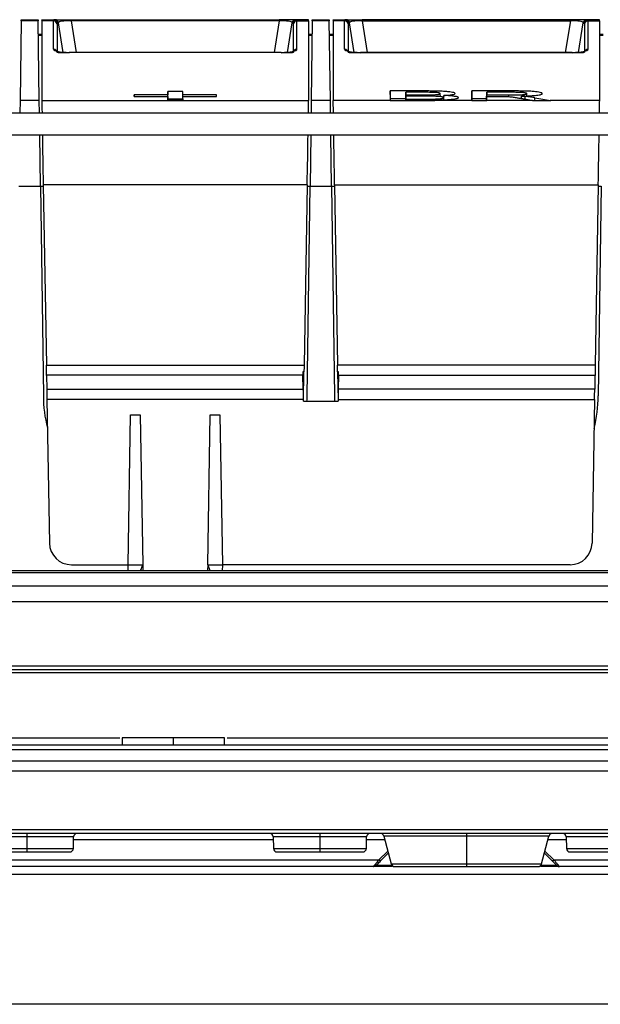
# Model space of a CAD drawing. Header units: millimetres. Extents: x 155473 to 158085, y 111018 to 114514.
# Tile 11 of 181: x 156937 to 157016, y 111918 to 112053. Entities that reach past the tile are written whole.
import ezdxf

# ---------------------------------------------------------------- set-up
doc = ezdxf.new("R2010")
doc.units = ezdxf.units.MM

msp = doc.modelspace()

# ---------------------------------------------------------------- linework, layer by layer
at = {"color": 7, "linetype": 'Continuous', "lineweight": 25}
for p, q in [((156936.93, 112052.46), (156936.78, 112041.6)), ((156936.93, 112052.46), (156936.94, 112052.62)), ((156939.25, 112052.46), (156936.93, 112052.46)), ((156936.94, 112052.62), (156939.25, 112052.62)), ((156939.25, 112052.62), (156939.25, 112052.46)), ((156939.4, 112041.6), (156939.25, 112052.46)), ((156939.77, 112052.58), (156939.77, 112052.62)), ((156939.77, 112052.62), (156941.38, 112052.62)), ((156941.35, 112052.46), (156939.77, 112052.46)), ((156939.77, 112052.46), (156939.77, 112041.6)), ((156941.35, 112048.59), (156941.35, 112052.46)), ((156941.38, 112052.62), (156941.52, 112052.62)), ((156941.52, 112052.62), (156943.77, 112052.62)), ((156943.77, 112052.48), (156943.77, 112052.62)), ((156943.77, 112052.62), (156972.17, 112052.62)), ((156972.17, 112052.48), (156943.77, 112052.48)), ((156943.77, 112052.48), (156944.45, 112048.16)), ((156972.17, 112052.48), (156971.48, 112048.16)), ((156972.17, 112052.48), (156972.17, 112052.62)), ((156974.42, 112052.62), (156972.17, 112052.62)), ((156974.56, 112052.62), (156974.42, 112052.62)), ((156976.17, 112052.62), (156974.56, 112052.62)), ((156974.59, 112048.59), (156974.59, 112052.46)), ((156974.59, 112052.46), (156976.17, 112052.46)), ((156976.17, 112052.58), (156976.17, 112052.62)), ((156976.17, 112052.46), (156976.17, 112041.6)), ((156976.68, 112052.46), (156976.53, 112041.6)), ((156976.68, 112052.62), (156979, 112052.62)), ((156976.68, 112052.46), (156976.68, 112052.62)), ((156979, 112052.46), (156976.68, 112052.46)), ((156979, 112052.62), (156979, 112052.46)), ((156979.15, 112041.6), (156979, 112052.46)), ((156979.51, 112052.58), (156979.51, 112052.62)), ((156979.51, 112052.62), (156981.12, 112052.62)), ((156981.09, 112052.46), (156979.51, 112052.46)), ((156979.51, 112052.46), (156979.51, 112041.6)), ((156981.09, 112048.59), (156981.09, 112052.46)), ((156981.12, 112052.62), (156981.26, 112052.62)), ((156981.26, 112052.62), (156983.51, 112052.62)), ((156983.51, 112052.48), (156983.51, 112052.62)), ((157011.91, 112052.62), (156983.51, 112052.62)), ((156983.51, 112052.48), (157011.91, 112052.48)), ((156983.51, 112052.48), (156984.19, 112048.16)), ((157011.91, 112052.48), (157011.22, 112048.16)), ((157011.91, 112052.48), (157011.91, 112052.62)), ((157014.16, 112052.62), (157011.91, 112052.62)), ((157014.3, 112052.62), (157014.16, 112052.62)), ((157015.91, 112052.62), (157014.3, 112052.62)), ((157014.33, 112048.59), (157014.33, 112052.46)), ((157014.33, 112052.46), (157015.91, 112052.46)), ((157015.91, 112052.58), (157015.91, 112052.62)), ((157015.91, 112052.46), (157015.91, 112041.6)), ((156941.84, 112052.05), (156941.84, 112048.18)), ((156942.01, 112052.21), (156941.87, 112052.21)), ((156942.65, 112048.13), (156942.01, 112052.21)), ((156973.28, 112048.13), (156973.92, 112052.21)), ((156973.92, 112052.21), (156974.06, 112052.21)), ((156974.09, 112052.05), (156974.09, 112048.18)), ((156981.58, 112052.05), (156981.58, 112048.18)), ((156981.75, 112052.21), (156981.61, 112052.21)), ((156982.39, 112048.13), (156981.75, 112052.21)), ((157013.02, 112048.13), (157013.66, 112052.21)), ((157013.66, 112052.21), (157013.8, 112052.21)), ((157013.83, 112052.05), (157013.83, 112048.18)), ((156939.77, 112050.62), (156939.28, 112050.62)), ((156939.77, 112050.47), (156939.28, 112050.47)), ((156976.66, 112050.62), (156976.17, 112050.62)), ((156976.65, 112050.47), (156976.17, 112050.47)), ((156979.51, 112050.62), (156979.03, 112050.62)), ((156979.51, 112050.47), (156979.03, 112050.47)), ((157016.4, 112050.62), (157015.91, 112050.62)), ((157016.4, 112050.47), (157015.91, 112050.47)), ((156972.43, 112048.16), (156943.51, 112048.16)), ((156972.43, 112048.16), (156943.51, 112048.16)), ((156943.51, 112048.16), (156943.51, 112048.16)), ((156972.43, 112048.16), (156972.43, 112048.16)), ((157012.17, 112048.16), (156983.25, 112048.16)), ((156983.25, 112048.16), (157012.17, 112048.16)), ((156983.25, 112048.16), (156983.25, 112048.16)), ((157012.17, 112048.16), (157012.17, 112048.16)), ((156936.78, 112041.6), (156936.76, 112039.86)), ((156939.4, 112041.6), (156936.78, 112041.6)), ((156939.43, 112039.86), (156939.4, 112041.6)), ((156939.77, 112041.6), (156976.17, 112041.6)), ((156952.34, 112042.35), (156952.34, 112042.13)), ((156952.35, 112042.13), (156952.34, 112042.35)), ((156956.94, 112042.83), (156956.94, 112042.35)), ((156956.95, 112041.82), (156956.94, 112042.83)), ((156956.95, 112041.65), (156956.94, 112042.35)), ((156956.94, 112042.13), (156956.94, 112041.65)), ((156956.95, 112041.65), (156956.94, 112042.13)), ((156956.95, 112041.65), (156956.95, 112041.82)), ((156958.99, 112041.82), (156959, 112042.83)), ((156958.99, 112041.65), (156959, 112042.35)), ((156958.99, 112041.82), (156958.99, 112041.65)), ((156959, 112042.35), (156959, 112042.83)), ((156959, 112041.65), (156959, 112042.13)), ((156959, 112041.65), (156959, 112042.13)), ((156963.59, 112042.13), (156963.6, 112042.35)), ((156963.6, 112042.13), (156963.6, 112042.35)), ((156976.53, 112041.6), (156976.51, 112039.86)), ((156979.15, 112041.6), (156976.53, 112041.6)), ((156979.18, 112039.86), (156979.15, 112041.6)), ((156987.33, 112041.6), (156979.51, 112041.6)), ((156987.33, 112042.89), (156987.33, 112041.6)), ((156987.35, 112041.88), (156987.33, 112042.89)), ((156987.35, 112041.58), (156987.35, 112041.88)), ((156989.43, 112041.7), (156989.45, 112042.7)), ((156989.43, 112041.59), (156989.45, 112042.36)), ((156989.43, 112041.59), (156989.43, 112041.7)), ((156989.44, 112041.59), (156989.45, 112042.17)), ((156989.44, 112041.59), (156989.45, 112041.77)), ((156989.45, 112042.7), (156989.45, 112042.36)), ((156989.45, 112042.17), (156989.45, 112041.77)), ((156991.72, 112042.17), (156991.72, 112042.35)), ((156992.05, 112042.7), (156992.05, 112042.89)), ((156992.08, 112041.59), (156992.08, 112041.77)), ((156993.08, 112041.59), (156993.08, 112041.78)), ((156993.11, 112042.16), (156993.11, 112042.37)), ((156998.46, 112041.6), (156993.4, 112041.6)), ((156994.16, 112042.1), (156994.15, 112042.53)), ((156994.62, 112041.63), (156994.61, 112041.97)), ((156994.62, 112041.63), (156994.63, 112041.98)), ((156994.64, 112042.05), (156994.65, 112042.27)), ((156998.46, 112042.89), (156998.46, 112041.6)), ((156998.48, 112041.88), (156998.46, 112042.89)), ((156998.48, 112041.59), (156998.48, 112041.88)), ((156998.48, 112041.88), (157000.48, 112041.88)), ((157000.47, 112041.7), (157000.49, 112042.7)), ((157000.47, 112041.59), (157000.47, 112041.7)), ((157000.48, 112041.59), (157000.49, 112042.34)), ((157000.48, 112041.59), (157000.49, 112042.15)), ((157000.49, 112042.7), (157000.49, 112042.34)), ((157000.49, 112041.6), (157000.49, 112042.15)), ((157006.72, 112041.6), (157000.49, 112041.6)), ((157003.53, 112042.11), (157003.53, 112042.34)), ((157003.84, 112042.7), (157003.84, 112042.89)), ((157005.24, 112041.86), (157005.26, 112042.18)), ((157005.74, 112041.77), (157005.74, 112042.14)), ((157005.97, 112042.21), (157005.97, 112042.52)), ((157007.05, 112041.58), (157007.05, 112041.97)), ((157015.91, 112041.6), (157009.17, 112041.6)), ((157066.01, 112039.86), (156929.42, 112039.86)), ((157065.76, 112036.86), (156929.67, 112036.86)), ((156939.57, 112029.87), (156939.47, 112036.91)), ((156976.46, 112036.95), (156976.37, 112029.87)), ((156979.31, 112029.87), (156979.22, 112036.91)), ((156936.62, 112029.87), (156939.57, 112029.87)), ((156939.57, 112029.87), (156939.97, 112001.25)), ((156939.95, 112029.84), (156939.57, 112029.84)), ((156975.98, 112030.07), (156939.95, 112030.07)), ((156939.95, 112030.07), (156940.38, 112005.42)), ((156975.98, 112030.07), (156975.55, 112005.42)), ((156975.97, 112001.25), (156976.37, 112029.87)), ((156976.37, 112029.84), (156975.98, 112029.84)), ((156976.37, 112029.87), (156979.31, 112029.87)), ((156979.31, 112029.87), (156979.71, 112001.25)), ((156979.69, 112029.84), (156979.32, 112029.84)), ((156979.69, 112030.07), (157015.72, 112030.07)), ((156979.69, 112030.07), (156980.12, 112005.42)), ((157015.72, 112030.07), (157015.29, 112005.42)), ((157016.11, 112029.87), (157015.71, 112001.25)), ((157016.11, 112029.84), (157015.72, 112029.84)), ((156940.38, 112005.42), (156975.55, 112005.42)), ((157015.29, 112005.42), (156980.12, 112005.42)), ((156975.41, 112004.04), (156940.4, 112004.04)), ((156940.4, 112004.04), (156940.43, 112002.13)), ((156975.54, 112004.51), (156975.4, 112004.51)), ((156975.45, 112002.13), (156975.41, 112004.04)), ((156975.47, 112000.63), (156975.54, 112004.51)), ((156980.27, 112004.51), (156980.13, 112004.51)), ((156980.13, 112004.51), (156980.2, 112000.63)), ((156980.26, 112004.04), (156980.23, 112002.13)), ((156980.26, 112004.04), (157015.27, 112004.04)), ((157015.27, 112004.04), (157015.24, 112002.13)), ((156939.97, 112001.25), (156939.97, 112000.74)), ((156940.43, 112002.13), (156975.45, 112002.13)), ((157015.24, 112002.13), (156980.23, 112002.13)), ((156940.45, 112000.75), (156940.8, 111981.1)), ((156975.47, 112000.75), (156940.45, 112000.75)), ((156975.47, 112000.5), (156975.47, 112000.75)), ((156975.47, 112000.5), (156980.2, 112000.5)), ((156980.2, 112000.75), (156980.2, 112000.5)), ((156980.2, 112000.75), (157015.22, 112000.75)), ((157015.22, 112000.75), (157014.88, 111981.1)), ((156951.53, 111978.16), (156951.88, 111998.66)), ((156951.88, 111998.66), (156953.17, 111998.66)), ((156953.17, 111998.66), (156953.53, 111978.16)), ((156962.41, 111978.16), (156962.76, 111998.66)), ((156962.76, 111998.66), (156964.05, 111998.66)), ((156964.05, 111998.66), (156964.41, 111978.16)), ((156793.04, 111977.36), (157202.39, 111977.36)), ((156793.04, 111977.08), (157202.39, 111977.08)), ((156942.02, 111977.36), (156942.01, 111977.36)), ((156943.8, 111978.16), (156951.53, 111978.16)), ((156951.53, 111978.16), (156953.53, 111978.16)), ((156951.54, 111977.36), (156951.53, 111978.16)), ((156953.53, 111978.16), (156953.54, 111977.36)), ((156962.41, 111978.16), (156962.39, 111977.36)), ((156962.41, 111978.16), (156962.7, 111977.36)), ((156962.41, 111978.16), (156964.41, 111978.16)), ((156964.41, 111978.16), (156964.39, 111977.31)), ((157011.88, 111978.16), (156964.41, 111978.16)), ((157013.42, 111977.36), (157013.41, 111977.36)), ((157202.43, 111975.22), (156793.01, 111975.22)), ((157202.46, 111973.11), (156792.97, 111973.11)), ((156792.82, 111964.36), (157202.62, 111964.36)), ((156793.78, 111963.86), (157201.65, 111963.86)), ((157201.65, 111963.37), (156793.78, 111963.37)), ((156880.3, 111954.49), (156950.39, 111954.49)), ((156950.74, 111954.52), (156950.71, 111953.52)), ((156957.71, 111953.52), (156957.71, 111954.52)), ((156964.71, 111953.52), (156964.69, 111954.52)), ((156965.04, 111954.49), (157030.39, 111954.49)), ((157103.71, 111953.52), (156891.71, 111953.52)), ((156891.71, 111952.93), (157103.71, 111952.93)), ((157103.71, 111951.32), (156891.71, 111951.32)), ((157103.71, 111949.96), (156891.71, 111949.96)), ((156891.71, 111941.97), (157103.71, 111941.97)), ((157103.71, 111941.46), (156891.71, 111941.46)), ((156937.71, 111940.97), (156937.71, 111939.4)), ((156944.06, 111939.4), (156944.1, 111940.97)), ((156971.33, 111940.97), (156971.37, 111939.4)), ((156977.71, 111940.97), (156977.71, 111939.4)), ((156984.06, 111939.4), (156984.1, 111940.97)), ((156986.44, 111941.09), (156987.46, 111937.29)), ((156997.71, 111941.09), (156997.71, 111937.29)), ((157007.97, 111937.29), (157008.99, 111941.09)), ((157011.33, 111940.97), (157011.37, 111939.4)), ((156971.34, 111940.58), (156944.09, 111940.58)), ((156986.57, 111940.58), (156984.09, 111940.58)), ((157011.34, 111940.58), (157008.86, 111940.58)), ((156985.74, 111937.79), (156986.99, 111939.04)), ((156986.09, 111937.79), (156987.06, 111938.76)), ((157008.37, 111938.76), (157009.34, 111937.79)), ((157008.44, 111939.04), (157009.69, 111937.79)), ((156985.74, 111937.79), (156929.69, 111937.79)), ((156985.01, 111936.92), (156930.42, 111936.92)), ((157065.74, 111937.79), (157009.69, 111937.79)), ((157065.01, 111936.92), (157010.42, 111936.92)), ((157117.71, 111935.86), (156877.71, 111935.86)), ((157215.96, 111918.11), (156779.46, 111918.11))]:
    msp.add_line(p, q, dxfattribs=at)
for centre, radius, start, end in [((156941.35, 112051.96), 0.499, 10.2448, 90.1206), ((156941.38, 112052.12), 0.5, 9.9941, 89.9962), ((156941.52, 112052.12), 0.5, 9.9941, 89.9962), ((156974.42, 112052.12), 0.5, 90.0038, 170.0059), ((156974.56, 112052.12), 0.5, 90.0038, 170.0059), ((156974.58, 112051.96), 0.499, 89.8794, 169.7552), ((156981.09, 112051.96), 0.499, 10.2448, 90.1206), ((156981.12, 112052.12), 0.5, 9.9941, 89.9962), ((156981.26, 112052.12), 0.5, 9.9941, 89.9962), ((157014.16, 112052.12), 0.5, 90.0038, 170.0059), ((157014.3, 112052.12), 0.5, 90.0038, 170.0059), ((157014.32, 112051.96), 0.499, 89.8794, 169.7552), ((156941.35, 112048.09), 0.499, 10.2448, 90.1206), ((156974.58, 112048.09), 0.499, 89.8794, 169.7552), ((156981.09, 112048.09), 0.499, 10.2448, 90.1206), ((157014.32, 112048.09), 0.499, 89.8794, 169.7552), ((156957.97, 112001.25), 18, 180, 194.2759), ((156957.97, 112001.25), 18, 357.6309, 0), ((156997.71, 112001.25), 18, 180, 182.3691), ((156997.71, 112001.25), 18, 345.6076, 0), ((156944.6, 111940.96), 0.5, 90, 178.5), ((156970.83, 111940.96), 0.5, 1.5, 90), ((156984.6, 111940.96), 0.5, 90, 178.5), ((156985.95, 111940.96), 0.5, 15, 90), ((157009.48, 111940.96), 0.5, 90, 165), ((157010.83, 111940.96), 0.5, 1.5, 90), ((156943.56, 111939.42), 0.5, 270, 358.5), ((156971.87, 111939.42), 0.5, 181.5, 270), ((156983.56, 111939.42), 0.5, 270, 358.5), ((157011.87, 111939.42), 0.5, 181.5, 270), ((156987.94, 111937.42), 0.5, 195, 270), ((157007.49, 111937.42), 0.5, 270, 345)]:
    msp.add_arc(centre, radius, start, end, dxfattribs=at)
for centre, major_axis, ratio, start_param, end_param in [((156940.29, 112022.62), (-0.52, 30), 0.001834, 0.0524, 0.104688), ((156946.58, 112022.62), (-5.2, 30), 0.017695, 6.280116, 6.384836), ((156944.05, 112052.12), (2.04, -0.09), 0.168911, 1.715581, 3.150264), ((156971.89, 112052.12), (2.04, 0.09), 0.168911, 6.274514, 7.709197), ((156969.35, 112022.62), (5.2, 30), 0.017695, 6.181535, 6.286255), ((156975.64, 112022.62), (0.52, 30), 0.001834, 6.178498, 6.230785), ((156980.03, 112022.62), (-0.52, 30), 0.001834, 0.0524, 0.104688), ((156986.32, 112022.62), (-5.2, 30), 0.017695, 6.280116, 6.384836), ((156983.79, 112052.12), (2.04, -0.09), 0.168911, 1.715581, 3.150264), ((157011.63, 112052.12), (2.04, 0.09), 0.168911, 6.274514, 7.709197), ((157009.09, 112022.62), (5.2, 30), 0.017695, 6.181535, 6.286255), ((157015.38, 112022.62), (0.52, 30), 0.001834, 6.178498, 6.230785), ((156947.07, 112022.71), (-5.2, 29.5), 0.017977, 6.280014, 6.384734), ((156968.86, 112022.71), (5.2, 29.5), 0.017977, 6.181637, 6.286357), ((156986.81, 112022.71), (-5.2, 29.5), 0.017977, 6.280014, 6.384734), ((157008.6, 112022.71), (5.2, 29.5), 0.017977, 6.181637, 6.286357), ((156943.89, 112048.67), (2.54, 0.08), 0.197401, 3.135449, 4.556016), ((156972.05, 112048.67), (2.54, -0.08), 0.197401, 4.868762, 6.289329), ((156983.63, 112048.67), (2.54, 0.08), 0.197401, 3.135449, 4.556016), ((157011.79, 112048.67), (2.54, -0.08), 0.197401, 4.868762, 6.289329), ((156943.89, 112048.17), (2.05, -0.01), 0.027759, 3.147717, 4.525883), ((156972.05, 112048.17), (2.05, 0.01), 0.027759, 4.898894, 6.277061), ((156983.63, 112048.17), (2.05, -0.01), 0.027759, 3.147717, 4.525883), ((157011.79, 112048.17), (2.05, 0.01), 0.027759, 4.898894, 6.277061), ((156939.97, 112029.86), (-0.21, 11.8), 0.001834, 0.104688, 0.560527), ((156975.96, 112029.86), (0.21, 11.8), 0.001834, 5.722659, 6.178498), ((156979.71, 112029.86), (-0.21, 11.8), 0.001834, 0.104688, 0.560527), ((156987.54, 112029.86), (-0.21, 11.8), 0.001834, 0.104688, 0.115744), ((156998.67, 112029.86), (-0.21, 11.8), 0.001834, 0.104688, 0.111169), ((157000.29, 112029.86), (0.21, 11.8), 0.001834, 6.171735, 6.178498), ((157015.7, 112029.86), (0.21, 11.8), 0.001834, 5.722659, 6.178498), ((156939.97, 112029.86), (-0.21, 11.8), 0.001834, 0.930132, 1.553311), ((156975.96, 112029.86), (0.21, 11.8), 0.001834, 4.729874, 5.353054), ((156979.71, 112029.86), (-0.21, 11.8), 0.001834, 0.930132, 1.553311), ((157015.7, 112029.86), (0.21, 11.8), 0.001834, 4.729874, 5.353054), ((156940.37, 112005.45), (-0.03, 2), 0.001834, 3.926959, 4.694904), ((156975.56, 112005.45), (0.03, 2), 0.001834, 1.588282, 2.060968), ((156980.11, 112005.45), (-0.03, 2), 0.001834, 4.222217, 4.694904), ((157015.3, 112005.45), (0.03, 2), 0.001834, 1.588282, 2.356227), ((156975.39, 112005.45), (-0.03, 2), 0.001834, 2.060904, 2.356162), ((156980.29, 112005.45), (0.03, 2), 0.001834, 3.927023, 4.222281), ((156940.46, 112000.71), (-0.03, 2), 0.001834, 0.785366, 1.553311), ((156975.47, 112000.71), (-0.03, 2), 0.001834, 4.72981, 5.497755), ((156980.2, 112000.71), (0.03, 2), 0.001834, 0.78543, 1.553375), ((157015.21, 112000.71), (0.03, 2), 0.001834, 4.729874, 5.497819), ((156943.8, 111981.16), (2.18, 2.06), 0.999968, 2.399892, 3.953235), ((157011.88, 111981.16), (2.18, -2.06), 0.999968, 5.471543, 7.024886)]:
    msp.add_ellipse(centre, major_axis=major_axis, ratio=ratio, start_param=start_param, end_param=end_param, dxfattribs=at)
for points, knots in [([(156956.94, 112042.35), (156956.52, 112042.35), (156956.1, 112042.35), (156955.68, 112042.35), (156955.26, 112042.35), (156954.84, 112042.35), (156954.41, 112042.35), (156953.72, 112042.35), (156953.03, 112042.35), (156952.34, 112042.35)], [0, 0, 0, 0, 0.001261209, 0.001261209, 0.001261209, 0.002522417, 0.002522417, 0.002522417, 0.004593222, 0.004593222, 0.004593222, 0.004593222]), ([(156952.34, 112042.13), (156952.76, 112042.13), (156953.18, 112042.13), (156953.61, 112042.13), (156954.03, 112042.13), (156954.45, 112042.13), (156954.87, 112042.13), (156955.56, 112042.13), (156956.25, 112042.13), (156956.94, 112042.13)], [0, 0, 0, 0, 0.001261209, 0.001261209, 0.001261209, 0.002522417, 0.002522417, 0.002522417, 0.004593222, 0.004593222, 0.004593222, 0.004593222]), ([(156959, 112042.83), (156959, 112042.83), (156958.99, 112042.83), (156958.99, 112042.83), (156958.31, 112042.83), (156957.63, 112042.83), (156956.95, 112042.83), (156956.95, 112042.83), (156956.94, 112042.83), (156956.94, 112042.83)], [-0.000017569, -0.000017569, -0.000017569, -0.000017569, -0.000000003, -0.000000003, -0.000000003, 0.00203162, 0.00203162, 0.00203162, 0.002049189, 0.002049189, 0.002049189, 0.002049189]), ([(156956.94, 112041.65), (156956.94, 112041.65), (156956.95, 112041.65), (156956.95, 112041.65), (156957.63, 112041.65), (156958.31, 112041.65), (156958.99, 112041.65), (156958.99, 112041.65), (156959, 112041.65), (156959, 112041.65)], [-0.000017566, -0.000017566, -0.000017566, -0.000017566, 0.000000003, 0.000000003, 0.000000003, 0.002031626, 0.002031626, 0.002031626, 0.002049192, 0.002049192, 0.002049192, 0.002049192]), ([(156963.6, 112042.35), (156963.18, 112042.35), (156962.76, 112042.35), (156962.34, 112042.35), (156961.92, 112042.35), (156961.5, 112042.35), (156961.08, 112042.35), (156960.38, 112042.35), (156959.69, 112042.35), (156959, 112042.35)], [0, 0, 0, 0, 0.001260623, 0.001260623, 0.001260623, 0.002521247, 0.002521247, 0.002521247, 0.004592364, 0.004592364, 0.004592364, 0.004592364]), ([(156959, 112042.13), (156959.42, 112042.13), (156959.84, 112042.13), (156960.26, 112042.13), (156960.68, 112042.13), (156961.11, 112042.13), (156961.53, 112042.13), (156962.22, 112042.13), (156962.91, 112042.13), (156963.6, 112042.13)], [0, 0, 0, 0, 0.001260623, 0.001260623, 0.001260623, 0.002521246, 0.002521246, 0.002521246, 0.004592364, 0.004592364, 0.004592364, 0.004592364]), ([(156992.05, 112042.89), (156991.62, 112042.89), (156991.19, 112042.89), (156990.76, 112042.89), (156990.33, 112042.89), (156989.9, 112042.89), (156989.47, 112042.89), (156988.76, 112042.89), (156988.04, 112042.89), (156987.33, 112042.89)], [0, 0, 0, 0, 0.00128783, 0.00128783, 0.00128783, 0.002575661, 0.002575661, 0.002575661, 0.004714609, 0.004714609, 0.004714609, 0.004714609]), ([(156987.35, 112041.88), (156987.78, 112041.88), (156988.47, 112041.88), (156989.17, 112041.88), (156989.43, 112041.88)], [0, 0, 0, 0, 0.618425, 1, 1, 1, 1]), ([(156991.53, 112042.7), (156991.33, 112042.7), (156991.12, 112042.7), (156990.92, 112042.7), (156990.71, 112042.7), (156990.51, 112042.7), (156990.31, 112042.7), (156990.02, 112042.7), (156989.73, 112042.7), (156989.45, 112042.7)], [0, 0, 0, 0, 0.000611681, 0.000611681, 0.000611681, 0.001223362, 0.001223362, 0.001223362, 0.002085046, 0.002085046, 0.002085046, 0.002085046]), ([(156989.45, 112042.36), (156989.65, 112042.36), (156989.85, 112042.36), (156990.06, 112042.35), (156990.26, 112042.35), (156990.47, 112042.35), (156990.67, 112042.35), (156991.02, 112042.35), (156991.37, 112042.35), (156991.72, 112042.35)], [0, 0, 0, 0, 0.000612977, 0.000612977, 0.000612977, 0.001225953, 0.001225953, 0.001225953, 0.002272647, 0.002272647, 0.002272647, 0.002272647]), ([(156991.89, 112042.17), (156991.48, 112042.17), (156991.07, 112042.17), (156990.67, 112042.17), (156990.26, 112042.17), (156989.85, 112042.17), (156989.45, 112042.17)], [0, 0, 0, 0, 0.00122138, 0.00122138, 0.00122138, 0.002442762, 0.002442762, 0.002442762, 0.002442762]), ([(156989.45, 112041.77), (156989.88, 112041.77), (156990.32, 112041.77), (156990.76, 112041.77), (156991.2, 112041.77), (156991.64, 112041.77), (156992.08, 112041.77)], [0, 0, 0, 0, 0.001318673, 0.001318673, 0.001318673, 0.002637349, 0.002637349, 0.002637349, 0.002637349]), ([(156994.15, 112042.53), (156994.14, 112042.54), (156994.14, 112042.56), (156994.08, 112042.59), (156994.03, 112042.6), (156993.89, 112042.63), (156993.81, 112042.64), (156993.6, 112042.67), (156993.47, 112042.68), (156993.26, 112042.69), (156993.19, 112042.69), (156993.04, 112042.69), (156992.97, 112042.69), (156992.74, 112042.7), (156992.59, 112042.7), (156992.29, 112042.7), (156992.14, 112042.7), (156991.83, 112042.7), (156991.68, 112042.7), (156991.53, 112042.7)], [0, 0, 0, 0, 0.125, 0.125, 0.25, 0.25, 0.375, 0.375, 0.5, 0.5, 0.5625, 0.5625, 0.625, 0.625, 0.75, 0.75, 0.875, 0.875, 1, 1, 1, 1]), ([(156991.72, 112042.35), (156991.83, 112042.35), (156991.95, 112042.35), (156992.18, 112042.35), (156992.3, 112042.35), (156992.65, 112042.36), (156992.88, 112042.36), (156993.11, 112042.37)], [0, 0, 0, 0, 0.25, 0.25, 0.5, 0.5, 1, 1, 1, 1]), ([(156994.61, 112041.97), (156994.61, 112041.99), (156994.6, 112042), (156994.53, 112042.04), (156994.48, 112042.05), (156994.34, 112042.08), (156994.24, 112042.1), (156994.03, 112042.12), (156993.9, 112042.13), (156993.48, 112042.15), (156993.16, 112042.16), (156992.68, 112042.17), (156992.52, 112042.17), (156992.21, 112042.17), (156992.05, 112042.17), (156991.89, 112042.17)], [0, 0, 0, 0, 0.125, 0.125, 0.25, 0.25, 0.375, 0.375, 0.5, 0.5, 0.75, 0.75, 0.875, 0.875, 1, 1, 1, 1]), ([(156996.18, 112042.54), (156996.18, 112042.55), (156996.17, 112042.57), (156996.15, 112042.59), (156996.12, 112042.61), (156996.04, 112042.64), (156995.95, 112042.67), (156995.72, 112042.71), (156995.59, 112042.74), (156995.28, 112042.78), (156995.09, 112042.79), (156994.7, 112042.83), (156994.48, 112042.84), (156994.02, 112042.86), (156993.78, 112042.87), (156993.29, 112042.88), (156993.04, 112042.88), (156992.67, 112042.88), (156992.55, 112042.89), (156992.3, 112042.89), (156992.17, 112042.89), (156992.05, 112042.89)], [0, 0, 0, 0, 0.0625, 0.0625, 0.125, 0.125, 0.25, 0.25, 0.375, 0.375, 0.5, 0.5, 0.625, 0.625, 0.75, 0.75, 0.875, 0.875, 0.9375, 0.9375, 1, 1, 1, 1]), ([(156992.06, 112041.59), (156992.28, 112041.59), (156992.51, 112041.59), (156992.95, 112041.59), (156993.17, 112041.59), (156993.4, 112041.6)], [0, 0, 0, 0, 0.5, 0.5, 1, 1, 1, 1]), ([(156992.08, 112041.77), (156992.25, 112041.77), (156992.42, 112041.77), (156992.67, 112041.77), (156992.75, 112041.77), (156992.91, 112041.77), (156993, 112041.78), (156993.08, 112041.78)], [0, 0, 0, 0, 0.5, 0.5, 0.75, 0.75, 1, 1, 1, 1]), ([(156993.08, 112041.78), (156993.19, 112041.78), (156993.29, 112041.78), (156993.5, 112041.79), (156993.61, 112041.79), (156993.8, 112041.8), (156993.9, 112041.81), (156994.07, 112041.82), (156994.15, 112041.83), (156994.28, 112041.85), (156994.34, 112041.86), (156994.44, 112041.88), (156994.49, 112041.89), (156994.55, 112041.91), (156994.58, 112041.92), (156994.6, 112041.95), (156994.61, 112041.96), (156994.61, 112041.97)], [0, 0, 0, 0, 0.125, 0.125, 0.25, 0.25, 0.375, 0.375, 0.5, 0.5, 0.625, 0.625, 0.75, 0.75, 0.875, 0.875, 1, 1, 1, 1]), ([(156993.11, 112042.37), (156993.18, 112042.37), (156993.26, 112042.37), (156993.41, 112042.38), (156993.48, 112042.38), (156993.62, 112042.39), (156993.68, 112042.4), (156993.8, 112042.41), (156993.85, 112042.42), (156993.94, 112042.43), (156993.98, 112042.44), (156994.05, 112042.46), (156994.07, 112042.47), (156994.13, 112042.49), (156994.14, 112042.51), (156994.15, 112042.53)], [0, 0, 0, 0, 0.125, 0.125, 0.25, 0.25, 0.375, 0.375, 0.5, 0.5, 0.625, 0.625, 0.75, 0.75, 1, 1, 1, 1]), ([(156996.64, 112041.97), (156996.64, 112041.96), (156996.64, 112041.94), (156996.62, 112041.92), (156996.61, 112041.91), (156996.55, 112041.88), (156996.5, 112041.85), (156996.34, 112041.81), (156996.25, 112041.79), (156996.03, 112041.75), (156995.9, 112041.73), (156995.68, 112041.7), (156995.6, 112041.7), (156995.43, 112041.68), (156995.35, 112041.67), (156995.08, 112041.65), (156994.88, 112041.64), (156994.27, 112041.61), (156993.84, 112041.6), (156993.4, 112041.6)], [0, 0, 0, 0, 0.0625, 0.0625, 0.125, 0.125, 0.25, 0.25, 0.375, 0.375, 0.5, 0.5, 0.5625, 0.5625, 0.625, 0.625, 0.75, 0.75, 1, 1, 1, 1]), ([(156994.65, 112042.27), (156994.87, 112042.29), (156995.08, 112042.3), (156995.46, 112042.34), (156995.62, 112042.36), (156995.89, 112042.41), (156996, 112042.43), (156996.11, 112042.47), (156996.14, 112042.49), (156996.17, 112042.51), (156996.18, 112042.53), (156996.18, 112042.54)], [0, 0, 0, 0, 0.25, 0.25, 0.5, 0.5, 0.75, 0.75, 0.875, 0.875, 1, 1, 1, 1]), ([(156996.64, 112041.97), (156996.64, 112041.98), (156996.63, 112042), (156996.59, 112042.03), (156996.56, 112042.05), (156996.47, 112042.08), (156996.42, 112042.1), (156996.28, 112042.13), (156996.2, 112042.14), (156995.94, 112042.18), (156995.72, 112042.21), (156995.22, 112042.25), (156994.94, 112042.26), (156994.65, 112042.27)], [0, 0, 0, 0, 0.125, 0.125, 0.25, 0.25, 0.375, 0.375, 0.5, 0.5, 0.75, 0.75, 1, 1, 1, 1]), ([(157003.84, 112042.89), (157002.98, 112042.89), (157002.13, 112042.89), (157001.28, 112042.89), (157000.81, 112042.89), (157000.34, 112042.89), (156999.87, 112042.89), (156999.4, 112042.89), (156998.93, 112042.89), (156998.46, 112042.89)], [0, 0, 0, 0, 0.002561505, 0.002561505, 0.002561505, 0.003968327, 0.003968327, 0.003968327, 0.005375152, 0.005375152, 0.005375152, 0.005375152]), ([(157003.9, 112042.7), (157003.48, 112042.7), (157003.07, 112042.7), (157002.66, 112042.7), (157002.3, 112042.7), (157001.94, 112042.7), (157001.58, 112042.7), (157001.21, 112042.7), (157000.85, 112042.7), (157000.49, 112042.7)], [0, 0, 0, 0, 0.001239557, 0.001239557, 0.001239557, 0.002322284, 0.002322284, 0.002322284, 0.003405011, 0.003405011, 0.003405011, 0.003405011]), ([(157000.49, 112042.34), (157000.9, 112042.34), (157001.31, 112042.34), (157001.73, 112042.34), (157002.03, 112042.34), (157002.33, 112042.34), (157002.63, 112042.34), (157002.93, 112042.34), (157003.23, 112042.34), (157003.53, 112042.34)], [0, 0, 0, 0, 0.001232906, 0.001232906, 0.001232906, 0.002137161, 0.002137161, 0.002137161, 0.003041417, 0.003041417, 0.003041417, 0.003041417]), ([(157000.49, 112042.15), (157001.01, 112042.15), (157001.53, 112042.15), (157002.06, 112042.15), (157002.06, 112042.15), (157002.06, 112042.15), (157002.06, 112042.15)], [-0.000000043, -0.000000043, -0.000000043, -0.000000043, 0.001562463, 0.001562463, 0.001562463, 0.001562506, 0.001562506, 0.001562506, 0.001562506]), ([(157002.06, 112042.15), (157002.19, 112042.15), (157002.32, 112042.15), (157002.52, 112042.15), (157002.58, 112042.15), (157002.72, 112042.15), (157002.78, 112042.15), (157002.85, 112042.15)], [0, 0, 0, 0, 0.5, 0.5, 0.75, 0.75, 1, 1, 1, 1]), ([(157002.85, 112042.15), (157002.99, 112042.14), (157003.14, 112042.14), (157003.41, 112042.12), (157003.54, 112042.11), (157003.77, 112042.09), (157003.87, 112042.08), (157004.07, 112042.05), (157004.16, 112042.04), (157004.43, 112042), (157004.59, 112041.97), (157004.84, 112041.93), (157004.92, 112041.92), (157005.08, 112041.89), (157005.16, 112041.88), (157005.24, 112041.86)], [0, 0, 0, 0, 0.125, 0.125, 0.25, 0.25, 0.375, 0.375, 0.5, 0.5, 0.75, 0.75, 0.875, 0.875, 1, 1, 1, 1]), ([(157003.53, 112042.34), (157003.82, 112042.34), (157004.11, 112042.34), (157004.68, 112042.35), (157004.97, 112042.35), (157005.34, 112042.38), (157005.45, 112042.39), (157005.64, 112042.41), (157005.72, 112042.42), (157005.84, 112042.45), (157005.89, 112042.46), (157005.94, 112042.49), (157005.95, 112042.49), (157005.96, 112042.51), (157005.96, 112042.52), (157005.97, 112042.52)], [0, 0, 0, 0, 0.25, 0.25, 0.5, 0.5, 0.625, 0.625, 0.75, 0.75, 0.875, 0.875, 0.9375, 0.9375, 1, 1, 1, 1]), ([(157008.08, 112042.53), (157008.08, 112042.54), (157008.07, 112042.56), (157008.05, 112042.58), (157008.03, 112042.6), (157007.95, 112042.64), (157007.88, 112042.66), (157007.67, 112042.71), (157007.54, 112042.74), (157007.3, 112042.77), (157007.22, 112042.78), (157007.04, 112042.8), (157006.94, 112042.81), (157006.73, 112042.83), (157006.62, 112042.83), (157006.39, 112042.85), (157006.28, 112042.85), (157005.91, 112042.87), (157005.65, 112042.87), (157005.14, 112042.88), (157004.88, 112042.88), (157004.36, 112042.89), (157004.1, 112042.89), (157003.84, 112042.89)], [0, 0, 0, 0, 0.0625, 0.0625, 0.125, 0.125, 0.25, 0.25, 0.375, 0.375, 0.4375, 0.4375, 0.5, 0.5, 0.5625, 0.5625, 0.625, 0.625, 0.75, 0.75, 0.875, 0.875, 1, 1, 1, 1]), ([(157005.97, 112042.52), (157005.96, 112042.54), (157005.96, 112042.55), (157005.91, 112042.58), (157005.87, 112042.59), (157005.77, 112042.61), (157005.7, 112042.63), (157005.55, 112042.65), (157005.45, 112042.66), (157005.25, 112042.67), (157005.14, 112042.68), (157004.9, 112042.69), (157004.78, 112042.69), (157004.53, 112042.7), (157004.41, 112042.7), (157004.15, 112042.7), (157004.03, 112042.7), (157003.9, 112042.7)], [0, 0, 0, 0, 0.125, 0.125, 0.25, 0.25, 0.375, 0.375, 0.5, 0.5, 0.625, 0.625, 0.75, 0.75, 0.875, 0.875, 1, 1, 1, 1]), ([(157005.24, 112041.86), (157005.4, 112041.83), (157005.55, 112041.81), (157005.71, 112041.78), (157005.88, 112041.75), (157006.05, 112041.72), (157006.21, 112041.69), (157006.38, 112041.66), (157006.55, 112041.63), (157006.72, 112041.6)], [0, 0, 0, 0, 0.000935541, 0.000935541, 0.000935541, 0.001936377, 0.001936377, 0.001936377, 0.002937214, 0.002937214, 0.002937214, 0.002937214]), ([(157005.26, 112042.18), (157005.65, 112042.19), (157006.02, 112042.2), (157006.55, 112042.23), (157006.72, 112042.24), (157007.03, 112042.27), (157007.18, 112042.28), (157007.44, 112042.31), (157007.55, 112042.33), (157007.75, 112042.37), (157007.83, 112042.39), (157007.96, 112042.43), (157008.01, 112042.45), (157008.07, 112042.49), (157008.08, 112042.51), (157008.08, 112042.53)], [0, 0, 0, 0, 0.25, 0.25, 0.375, 0.375, 0.5, 0.5, 0.625, 0.625, 0.75, 0.75, 0.875, 0.875, 1, 1, 1, 1]), ([(157005.74, 112042.14), (157005.67, 112042.15), (157005.59, 112042.16), (157005.43, 112042.17), (157005.34, 112042.17), (157005.26, 112042.18)], [0, 0, 0, 0, 0.5, 0.5, 1, 1, 1, 1]), ([(157007.05, 112041.97), (157006.96, 112041.98), (157006.87, 112042), (157006.67, 112042.03), (157006.57, 112042.04), (157006.35, 112042.07), (157006.24, 112042.09), (157006, 112042.12), (157005.87, 112042.13), (157005.74, 112042.14)], [0, 0, 0, 0, 0.25, 0.25, 0.5, 0.5, 0.75, 0.75, 1, 1, 1, 1]), ([(157007.05, 112041.97), (157007.42, 112041.9), (157007.78, 112041.84), (157008.14, 112041.78), (157008.49, 112041.72), (157008.83, 112041.66), (157009.17, 112041.6)], [0.017015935, 0.017015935, 0.017015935, 0.017015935, 0.019138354, 0.019138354, 0.019138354, 0.021132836, 0.021132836, 0.021132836, 0.021132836]), ([(156987.33, 112041.58), (156987.76, 112041.58), (156988.19, 112041.58), (156988.62, 112041.58), (156989.05, 112041.58), (156989.48, 112041.59), (156989.91, 112041.59), (156990.62, 112041.59), (156991.34, 112041.59), (156992.06, 112041.59)], [0, 0, 0, 0, 0.001287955, 0.001287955, 0.001287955, 0.002575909, 0.002575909, 0.002575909, 0.004727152, 0.004727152, 0.004727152, 0.004727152]), ([(156998.46, 112041.59), (156998.66, 112041.59), (156998.87, 112041.59), (156999.07, 112041.59), (156999.27, 112041.59), (156999.48, 112041.59), (156999.68, 112041.59), (156999.95, 112041.59), (157000.22, 112041.59), (157000.49, 112041.59)], [0, 0, 0, 0, 0.000608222, 0.000608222, 0.000608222, 0.001216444, 0.001216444, 0.001216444, 0.002031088, 0.002031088, 0.002031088, 0.002031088]), ([(157006.78, 112041.58), (157006.99, 112041.58), (157007.2, 112041.58), (157007.4, 112041.58), (157007.61, 112041.58), (157007.81, 112041.58), (157008.02, 112041.58), (157008.23, 112041.58), (157008.43, 112041.58), (157008.64, 112041.58), (157008.85, 112041.58), (157009.05, 112041.58), (157009.26, 112041.58)], [0, 0, 0, 0, 0.000618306, 0.000618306, 0.000618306, 0.001236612, 0.001236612, 0.001236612, 0.001854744, 0.001854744, 0.001854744, 0.002472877, 0.002472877, 0.002472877, 0.002472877]), ([(156953.24, 111977.36), (156953.26, 111977.39), (156953.37, 111977.61), (156953.45, 111977.91), (156953.53, 111978.16)], [0, 0, 0, 0, 0.145722, 1, 1, 1, 1]), ([(156957.71, 111954.52), (156956.8, 111954.52), (156955.89, 111954.52), (156954.2, 111954.52), (156953.43, 111954.52), (156952.14, 111954.52), (156951.62, 111954.52), (156950.92, 111954.52), (156950.74, 111954.52), (156950.74, 111954.52)], [0, 0, 0, 0, 0.25, 0.25, 0.5, 0.5, 0.75, 0.75, 1, 1, 1, 1]), ([(156964.69, 111954.52), (156964.69, 111954.52), (156964.51, 111954.52), (156963.81, 111954.52), (156963.29, 111954.52), (156962, 111954.52), (156961.23, 111954.52), (156959.54, 111954.52), (156958.63, 111954.52), (156957.71, 111954.52)], [0, 0, 0, 0, 0.25, 0.25, 0.5, 0.5, 0.75, 0.75, 1, 1, 1, 1]), ([(156937.71, 111940.97), (156936.88, 111940.97), (156936.04, 111940.97), (156934.5, 111940.97), (156933.79, 111940.97), (156932.61, 111940.97), (156932.13, 111940.97), (156931.49, 111940.97), (156931.33, 111940.97), (156931.33, 111940.97)], [0, 0, 0, 0, 0.25, 0.25, 0.5, 0.5, 0.75, 0.75, 1, 1, 1, 1]), ([(156937.71, 111941.46), (156937.71, 111941.46), (156937.71, 111941.4), (156937.71, 111941.22), (156937.71, 111941.1), (156937.71, 111940.97)], [0, 0, 0, 0, 0.5, 0.5, 1, 1, 1, 1]), ([(156944.1, 111940.97), (156944.1, 111940.97), (156943.94, 111940.97), (156943.3, 111940.97), (156942.82, 111940.97), (156941.64, 111940.97), (156940.93, 111940.97), (156939.39, 111940.97), (156938.55, 111940.97), (156937.71, 111940.97)], [0, 0, 0, 0, 0.25, 0.25, 0.5, 0.5, 0.75, 0.75, 1, 1, 1, 1]), ([(156977.71, 111940.97), (156976.88, 111940.97), (156976.04, 111940.97), (156974.5, 111940.97), (156973.79, 111940.97), (156972.61, 111940.97), (156972.13, 111940.97), (156971.49, 111940.97), (156971.33, 111940.97), (156971.33, 111940.97)], [0, 0, 0, 0, 0.25, 0.25, 0.5, 0.5, 0.75, 0.75, 1, 1, 1, 1]), ([(156977.71, 111941.46), (156977.71, 111941.46), (156977.71, 111941.4), (156977.71, 111941.22), (156977.71, 111941.1), (156977.71, 111940.97)], [0, 0, 0, 0, 0.5, 0.5, 1, 1, 1, 1]), ([(156984.1, 111940.97), (156984.1, 111940.97), (156983.94, 111940.97), (156983.3, 111940.97), (156982.82, 111940.97), (156981.64, 111940.97), (156980.93, 111940.97), (156979.39, 111940.97), (156978.55, 111940.97), (156977.71, 111940.97)], [0, 0, 0, 0, 0.25, 0.25, 0.5, 0.5, 0.75, 0.75, 1, 1, 1, 1]), ([(156997.71, 111941.09), (156996.24, 111941.09), (156994.76, 111941.09), (156992.04, 111941.09), (156990.78, 111941.09), (156988.7, 111941.09), (156987.86, 111941.09), (156986.73, 111941.09), (156986.44, 111941.09), (156986.44, 111941.09)], [0, 0, 0, 0, 0.25, 0.25, 0.5, 0.5, 0.75, 0.75, 1, 1, 1, 1]), ([(156997.71, 111941.46), (156997.71, 111941.46), (156997.71, 111941.42), (156997.71, 111941.29), (156997.71, 111941.19), (156997.71, 111941.09)], [0, 0, 0, 0, 0.5, 0.5, 1, 1, 1, 1]), ([(157008.99, 111941.09), (157008.99, 111941.09), (157008.7, 111941.09), (157007.57, 111941.09), (157006.73, 111941.09), (157004.65, 111941.09), (157003.39, 111941.09), (157000.67, 111941.09), (156999.19, 111941.09), (156997.71, 111941.09)], [0, 0, 0, 0, 0.25, 0.25, 0.5, 0.5, 0.75, 0.75, 1, 1, 1, 1]), ([(157017.71, 111940.97), (157016.88, 111940.97), (157016.04, 111940.97), (157014.5, 111940.97), (157013.79, 111940.97), (157012.61, 111940.97), (157012.13, 111940.97), (157011.49, 111940.97), (157011.33, 111940.97), (157011.33, 111940.97)], [0, 0, 0, 0, 0.25, 0.25, 0.5, 0.5, 0.75, 0.75, 1, 1, 1, 1]), ([(156931.37, 111939.4), (156931.37, 111939.4), (156931.53, 111939.4), (156932.17, 111939.4), (156932.64, 111939.4), (156933.81, 111939.4), (156934.52, 111939.4), (156936.05, 111939.4), (156936.88, 111939.4), (156937.71, 111939.4)], [0, 0, 0, 0, 0.25, 0.25, 0.5, 0.5, 0.75, 0.75, 1, 1, 1, 1]), ([(156937.71, 111939.4), (156937.71, 111939.27), (156937.71, 111939.15), (156937.71, 111938.97), (156937.71, 111938.92), (156937.71, 111938.92)], [0, 0, 0, 0, 0.5, 0.5, 1, 1, 1, 1]), ([(156937.71, 111939.4), (156938.55, 111939.4), (156939.38, 111939.4), (156940.91, 111939.4), (156941.61, 111939.4), (156942.79, 111939.4), (156943.26, 111939.4), (156943.9, 111939.4), (156944.06, 111939.4), (156944.06, 111939.4)], [0, 0, 0, 0, 0.25, 0.25, 0.5, 0.5, 0.75, 0.75, 1, 1, 1, 1]), ([(156971.37, 111939.4), (156971.37, 111939.4), (156971.53, 111939.4), (156972.17, 111939.4), (156972.64, 111939.4), (156973.81, 111939.4), (156974.52, 111939.4), (156976.05, 111939.4), (156976.88, 111939.4), (156977.71, 111939.4)], [0, 0, 0, 0, 0.25, 0.25, 0.5, 0.5, 0.75, 0.75, 1, 1, 1, 1]), ([(156977.71, 111939.4), (156977.71, 111939.27), (156977.71, 111939.15), (156977.71, 111938.97), (156977.71, 111938.92), (156977.71, 111938.92)], [0, 0, 0, 0, 0.5, 0.5, 1, 1, 1, 1]), ([(156977.71, 111939.4), (156978.55, 111939.4), (156979.38, 111939.4), (156980.91, 111939.4), (156981.61, 111939.4), (156982.79, 111939.4), (156983.26, 111939.4), (156983.9, 111939.4), (156984.06, 111939.4), (156984.06, 111939.4)], [0, 0, 0, 0, 0.25, 0.25, 0.5, 0.5, 0.75, 0.75, 1, 1, 1, 1]), ([(157011.37, 111939.4), (157011.37, 111939.4), (157011.53, 111939.4), (157012.17, 111939.4), (157012.64, 111939.4), (157013.81, 111939.4), (157014.52, 111939.4), (157016.05, 111939.4), (157016.88, 111939.4), (157017.71, 111939.4)], [0, 0, 0, 0, 0.25, 0.25, 0.5, 0.5, 0.75, 0.75, 1, 1, 1, 1]), ([(156931.87, 111938.92), (156931.87, 111938.92), (156932.02, 111938.92), (156932.61, 111938.92), (156933.04, 111938.92), (156934.12, 111938.92), (156934.77, 111938.92), (156936.18, 111938.92), (156936.95, 111938.92), (156937.71, 111938.92)], [0, 0, 0, 0, 0.25, 0.25, 0.5, 0.5, 0.75, 0.75, 1, 1, 1, 1]), ([(156937.71, 111938.92), (156938.48, 111938.92), (156939.25, 111938.92), (156940.66, 111938.92), (156941.31, 111938.92), (156942.39, 111938.92), (156942.82, 111938.92), (156943.41, 111938.92), (156943.56, 111938.92), (156943.56, 111938.92)], [0, 0, 0, 0, 0.25, 0.25, 0.5, 0.5, 0.75, 0.75, 1, 1, 1, 1]), ([(156971.87, 111938.92), (156971.87, 111938.92), (156972.02, 111938.92), (156972.61, 111938.92), (156973.04, 111938.92), (156974.12, 111938.92), (156974.77, 111938.92), (156976.18, 111938.92), (156976.95, 111938.92), (156977.71, 111938.92)], [0, 0, 0, 0, 0.25, 0.25, 0.5, 0.5, 0.75, 0.75, 1, 1, 1, 1]), ([(156977.71, 111938.92), (156978.48, 111938.92), (156979.25, 111938.92), (156980.66, 111938.92), (156981.31, 111938.92), (156982.39, 111938.92), (156982.82, 111938.92), (156983.41, 111938.92), (156983.56, 111938.92), (156983.56, 111938.92)], [0, 0, 0, 0, 0.25, 0.25, 0.5, 0.5, 0.75, 0.75, 1, 1, 1, 1]), ([(157011.87, 111938.92), (157011.87, 111938.92), (157012.02, 111938.92), (157012.61, 111938.92), (157013.04, 111938.92), (157014.12, 111938.92), (157014.77, 111938.92), (157016.18, 111938.92), (157016.95, 111938.92), (157017.71, 111938.92)], [0, 0, 0, 0, 0.25, 0.25, 0.5, 0.5, 0.75, 0.75, 1, 1, 1, 1]), ([(156985.01, 111936.92), (156985.01, 111936.92), (156985.01, 111936.92), (156985.02, 111936.93), (156985.03, 111936.95), (156985.05, 111936.97), (156985.08, 111937), (156985.11, 111937.04), (156985.15, 111937.09), (156985.21, 111937.16), (156985.3, 111937.26), (156985.42, 111937.41), (156985.57, 111937.59), (156985.68, 111937.73), (156985.74, 111937.79)], [0, 0, 0, 0, 0.058309, 0.116908, 0.175893, 0.235358, 0.295393, 0.356087, 0.417528, 0.479796, 0.600818, 0.72758, 0.860516, 1, 1, 1, 1]), ([(156987.59, 111936.92), (156987.44, 111936.92), (156986.75, 111936.92), (156985.92, 111936.92), (156985.15, 111936.92), (156985.05, 111936.92), (156985.01, 111936.92)], [0, 0, 0, 0, 0.084746, 0.389831, 0.694915, 1, 1, 1, 1]), ([(156985.36, 111937.06), (156985.36, 111937.06), (156985.43, 111937.13), (156985.68, 111937.38), (156985.86, 111937.56), (156986.09, 111937.79)], [0, 0, 0, 0, 0.5, 0.5, 1, 1, 1, 1]), ([(156987.59, 111937.06), (156987.54, 111937.06), (156986.97, 111937.06), (156986.26, 111937.06), (156985.49, 111937.06), (156985.41, 111937.06), (156985.36, 111937.06)], [0, 0, 0, 0, 0.0308402, 0.3538935, 0.6769467, 1, 1, 1, 1]), ([(156986.09, 111937.79), (156986.06, 111937.76), (156986.01, 111937.74), (156985.88, 111937.74), (156985.81, 111937.76), (156985.74, 111937.79)], [0, 0, 0, 0, 0.5, 0.5, 1, 1, 1, 1]), ([(156987.46, 111937.29), (156987.46, 111937.29), (156987.72, 111937.29), (156988.75, 111937.29), (156989.51, 111937.29), (156991.41, 111937.29), (156992.55, 111937.29), (156995.03, 111937.29), (156996.37, 111937.29), (156997.71, 111937.29)], [0, 0, 0, 0, 0.25, 0.25, 0.5, 0.5, 0.75, 0.75, 1, 1, 1, 1]), ([(156987.94, 111936.92), (156987.94, 111936.92), (156988.19, 111936.92), (156989.17, 111936.92), (156989.9, 111936.92), (156991.71, 111936.92), (156992.79, 111936.92), (156995.16, 111936.92), (156996.44, 111936.92), (156997.71, 111936.92)], [0, 0, 0, 0, 0.25, 0.25, 0.5, 0.5, 0.75, 0.75, 1, 1, 1, 1]), ([(156997.71, 111937.29), (156997.71, 111937.18), (156997.71, 111937.09), (156997.71, 111936.95), (156997.71, 111936.92), (156997.71, 111936.92)], [0, 0, 0, 0, 0.5, 0.5, 1, 1, 1, 1]), ([(156997.71, 111937.29), (156999.06, 111937.29), (157000.4, 111937.29), (157002.88, 111937.29), (157004.02, 111937.29), (157005.92, 111937.29), (157006.68, 111937.29), (157007.71, 111937.29), (157007.97, 111937.29), (157007.97, 111937.29)], [0, 0, 0, 0, 0.25, 0.25, 0.5, 0.5, 0.75, 0.75, 1, 1, 1, 1]), ([(156997.71, 111936.92), (156998.99, 111936.92), (157000.27, 111936.92), (157002.64, 111936.92), (157003.72, 111936.92), (157005.53, 111936.92), (157006.26, 111936.92), (157007.24, 111936.92), (157007.49, 111936.92), (157007.49, 111936.92)], [0, 0, 0, 0, 0.25, 0.25, 0.5, 0.5, 0.75, 0.75, 1, 1, 1, 1]), ([(157010.07, 111937.06), (157010.02, 111937.06), (157009.94, 111937.06), (157009.17, 111937.06), (157008.46, 111937.06), (157007.89, 111937.06), (157007.84, 111937.06)], [0, 0, 0, 0, 0.323224, 0.646448, 0.969672, 1, 1, 1, 1]), ([(157010.42, 111936.92), (157010.38, 111936.92), (157010.28, 111936.92), (157009.51, 111936.92), (157008.68, 111936.92), (157007.99, 111936.92), (157007.84, 111936.92)], [0, 0, 0, 0, 0.305085, 0.610169, 0.915254, 1, 1, 1, 1]), ([(157009.34, 111937.79), (157009.37, 111937.76), (157009.42, 111937.74), (157009.55, 111937.74), (157009.62, 111937.76), (157009.69, 111937.79)], [0, 0, 0, 0, 0.5, 0.5, 1, 1, 1, 1]), ([(157009.34, 111937.79), (157009.57, 111937.56), (157009.75, 111937.38), (157010, 111937.13), (157010.07, 111937.06), (157010.07, 111937.06)], [0, 0, 0, 0, 0.5, 0.5, 1, 1, 1, 1]), ([(157009.69, 111937.79), (157009.72, 111937.76), (157009.78, 111937.69), (157009.86, 111937.59), (157009.94, 111937.5), (157010.01, 111937.41), (157010.07, 111937.34), (157010.13, 111937.27), (157010.18, 111937.2), (157010.25, 111937.12), (157010.32, 111937.04), (157010.38, 111936.97), (157010.42, 111936.92), (157010.42, 111936.92), (157010.42, 111936.92)], [0, 0, 0, 0, 0.070599, 0.13952, 0.206805, 0.272501, 0.336655, 0.39932, 0.460551, 0.520409, 0.644056, 0.764731, 0.883132, 1, 1, 1, 1]), ([(157010.07, 111937.06), (157010.11, 111937.02), (157010.17, 111936.98), (157010.29, 111936.93), (157010.36, 111936.92), (157010.42, 111936.92)], [0, 0, 0, 0, 0.5, 0.5, 1, 1, 1, 1])]:
    msp.add_open_spline(points, degree=3, knots=knots, dxfattribs=at)
for points in [[(156956.95, 112041.82), (156957.63, 112041.82), (156958.31, 112041.82), (156958.99, 112041.82)], [(157006.72, 112041.6), (157006.74, 112041.59), (157006.76, 112041.59), (157006.78, 112041.58)], [(157009.26, 112041.58), (157009.23, 112041.59), (157009.2, 112041.59), (157009.17, 112041.6)], [(156985.36, 111937.06), (156985.27, 111936.97), (156985.14, 111936.92), (156985.01, 111936.92)]]:
    msp.add_open_spline(points, degree=3, dxfattribs=at)

doc.saveas('drawing.dxf')
